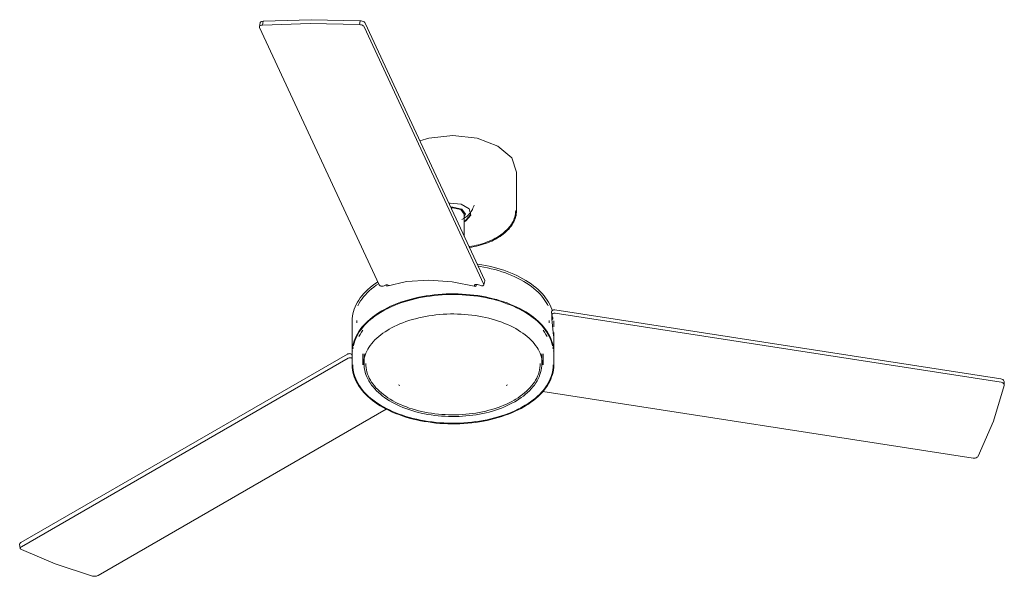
# Model space of a CAD drawing. Header units: millimetres. Extents: x 5694 to 11391, y -2844 to 7544.
# Tile 1 of 3: x 7873 to 9036, y -2844 to -2187. Entities that reach past the tile are written whole.
import ezdxf

# ---------------------------------------------------------------- set-up
doc = ezdxf.new("R2010")
doc.units = ezdxf.units.MM
doc.layers.add('E-ELEC-FIXT', color=7, linetype='Continuous', lineweight=9)

# ---------------------------------------------------------------- blocks, each defined once
blk = doc.blocks.new('34260 - 34260 BARTH White ceiling fan-551645-00 Isometrico PDF')
at = {"layer": 'E-ELEC-FIXT', "color": 251, "true_color": 0x5b5b5b}
for p, q in [((2171.8, -2190.4), (2170.9, -2195)), ((2171, -2196), (2312.2, -2500.2)), ((2174.3, -2193.2), (2175.2, -2188.6)), ((2289.8, -2188), (2288.9, -2192.6)), ((2435.9, -2499.5), (2294.7, -2195.3)), ((2295.6, -2190.8), (2436.8, -2494.9)), ((2474.4, -2412.4), (2474.4, -2366.8)), ((2412.6, -2442.8), (2412.6, -2416.6)), ((2414.6, -2423.7), (2420.6, -2416.9)), ((2412.5, -2425.5), (2414.6, -2424.5)), ((2412.8, -2424.6), (2414.6, -2423.7)), ((2427.1, -2499.6), (2426.5, -2502.1)), ((2435.9, -2500.1), (2436.9, -2495.5)), ((2317, -2501.6), (2320, -2500.4)), ((2321.3, -2501.5), (2321.6, -2500.2)), ((2425, -2501.8), (2424.8, -2501.3)), ((2428.3, -2499.8), (2432.4, -2500.9)), ((2515.9, -2531.8), (2516.2, -2535.7)), ((2519.6, -2529.6), (3046.4, -2611.1)), ((3046.6, -2615), (2519.9, -2533.5)), ((2280.4, -2542.6), (2280.4, -2574.3)), ((2285.9, -2542.1), (2285.9, -2544.8)), ((2512.9, -2544.8), (2512.9, -2542.1)), ((2518.2, -2560.3), (2516.2, -2540.3)), ((2516.3, -2536.1), (2517.3, -2539)), ((2516.4, -2537.1), (2516.6, -2536.9)), ((2518.4, -2549.8), (2518.4, -2542.6)), ((2518.4, -2574.3), (2518.4, -2556.5)), ((2280.4, -2580), (2280.4, -2594.7)), ((2518.4, -2594.7), (2518.4, -2580)), ((1889.2, -2804.6), (2274.8, -2582)), ((2275.5, -2586.8), (1889.9, -2809.5)), ((2279.7, -2582.1), (2280.4, -2583.2)), ((2292.8, -2581.6), (2292.8, -2594.7)), ((2294.4, -2581.7), (2294.4, -2592.9)), ((2504.4, -2592.9), (2504.4, -2581.7)), ((2505.9, -2594.7), (2505.9, -2581.6)), ((3050.4, -2618.1), (3050.1, -2614.2)), ((2335, -2618.2), (2336.6, -2619)), ((2462.1, -2619), (2463.7, -2618.2)), ((2505.5, -2626.2), (3013.5, -2704.8)), ((1980.4, -2843.3), (2320.6, -2646.9)), ((1887.7, -2806.6), (1888.4, -2811.5))]:
    blk.add_line(p, q, dxfattribs=at)
for points in [[(2174.3, -2193.2, 0), (2173.2, -2193.4, 0), (2172.2, -2193.7, 0), (2171.5, -2194.1, 0), (2171, -2194.7, 0), (2170.9, -2195.3, 0), (2171, -2196, 0)], [(2171.8, -2190.8, 0), (2171.9, -2190.1, 0), (2172.4, -2189.5, 0), (2173.1, -2189.1, 0), (2174.1, -2188.8, 0), (2175.2, -2188.6, 0)], [(2288.9, -2192.6, 0), (2230.9, -2191.4, 0), (2174.3, -2193.2, 0)], [(2175.2, -2188.6, 0), (2231.8, -2186.8, 0), (2289.8, -2188, 0)], [(2294.7, -2195.3, 0), (2294.2, -2194.6, 0), (2293.5, -2194, 0), (2292.5, -2193.4, 0), (2291.4, -2193, 0), (2290.1, -2192.7, 0), (2288.9, -2192.6, 0)], [(2289.8, -2188, 0), (2291, -2188.1, 0), (2292.3, -2188.4, 0), (2293.4, -2188.8, 0), (2294.4, -2189.4, 0), (2295.2, -2190.1, 0), (2295.6, -2190.8, 0)], [(2474.4, -2366.8, 0), (2468.7, -2350.2, 0), (2452.4, -2336.1, 0), (2428.1, -2326.7, 0), (2399.4, -2323.5, 0), (2370.7, -2326.7, 0), (2360.4, -2329.8, 0)], [(2414.6, -2424.5, 0), (2420.6, -2417.7, 0), (2418.5, -2410.1, 0), (2409.1, -2404.7, 0), (2396, -2403.5, 0), (2394.5, -2403.6, 0)], [(2424.3, -2406, 0), (2424.2, -2406.4, 0), (2423.6, -2408, 0), (2423, -2409.6, 0), (2422.3, -2411, 0), (2421.5, -2412.4, 0), (2420.7, -2413.6, 0), (2419.9, -2414.8, 0), (2419, -2415.8, 0), (2418.2, -2416.8, 0), (2417.3, -2417.7, 0), (2416.5, -2418.4, 0), (2415.6, -2419.2, 0), (2414.8, -2419.8, 0), (2413.9, -2420.4, 0), (2413.1, -2421, 0), (2412.3, -2421.5, 0), (2412.2, -2421.5, 0)], [(2412.7, -2419.8, 0), (2414, -2416.6, 0), (2409.7, -2410.6, 0), (2399.4, -2408.1, 0), (2396.9, -2408.3, 0)], [(2397, -2409, 0), (2399.4, -2408.9, 0), (2408.7, -2411.1, 0), (2412.6, -2416.6, 0)], [(2473.4, -2412.4, 0), (2473.3, -2414.3, 0), (2473.1, -2416.1, 0), (2472.8, -2418, 0), (2472.3, -2419.8, 0), (2471.8, -2421.6, 0), (2471.1, -2423.4, 0), (2470.3, -2425.1, 0), (2469.4, -2426.8, 0), (2468.3, -2428.5, 0), (2467.2, -2430.2, 0), (2465.9, -2431.8, 0), (2464.6, -2433.4, 0), (2463.1, -2434.9, 0), (2461.5, -2436.4, 0), (2459.9, -2437.9, 0), (2458.1, -2439.3, 0), (2456.3, -2440.7, 0), (2454.4, -2442, 0), (2452.4, -2443.3, 0), (2451.1, -2444, 0)], [(2474.4, -2412.4, 0), (2474.3, -2414.4, 0), (2474.1, -2416.3, 0), (2473.8, -2418.2, 0), (2473.3, -2420.1, 0), (2472.7, -2421.9, 0), (2472, -2423.8, 0), (2471.2, -2425.6, 0), (2470.2, -2427.3, 0), (2469.2, -2429.1, 0), (2468, -2430.8, 0), (2466.7, -2432.4, 0), (2465.3, -2434.1, 0), (2463.8, -2435.6, 0), (2462.2, -2437.2, 0), (2460.5, -2438.7, 0), (2458.8, -2440.1, 0), (2456.9, -2441.5, 0), (2454.9, -2442.8, 0), (2452.9, -2444.1, 0), (2451.6, -2444.9, 0)], [(2412.2, -2421.5, 0), (2411.4, -2422, 0), (2410.6, -2422.4, 0), (2409.9, -2422.7, 0)], [(2418.3, -2455, 0), (2418.7, -2454.9, 0), (2421.5, -2454.5, 0), (2424.3, -2453.9, 0), (2427, -2453.3, 0), (2429.7, -2452.6, 0), (2432.3, -2451.9, 0), (2434.9, -2451.1, 0), (2437.4, -2450.3, 0), (2439.9, -2449.3, 0), (2442.3, -2448.4, 0), (2444.7, -2447.3, 0), (2446.9, -2446.3, 0), (2449.1, -2445.1, 0), (2451.1, -2444, 0)], [(2418.9, -2455.9, 0), (2421.7, -2455.4, 0), (2424.5, -2454.9, 0), (2427.2, -2454.3, 0), (2429.9, -2453.6, 0), (2432.6, -2452.9, 0), (2435.2, -2452.1, 0), (2437.8, -2451.2, 0), (2440.3, -2450.3, 0), (2442.7, -2449.3, 0), (2445.1, -2448.3, 0), (2447.4, -2447.2, 0), (2449.6, -2446, 0), (2451.6, -2444.9, 0)], [(2516.5, -2530.5, 0), (2516, -2528.7, 0), (2514.9, -2526, 0), (2513.7, -2523.3, 0), (2512.2, -2520.7, 0), (2510.6, -2518, 0), (2508.8, -2515.5, 0), (2506.9, -2512.9, 0), (2504.7, -2510.4, 0), (2502.5, -2508, 0), (2500, -2505.6, 0), (2497.4, -2503.3, 0), (2494.6, -2501.1, 0), (2491.7, -2498.9, 0), (2488.6, -2496.8, 0), (2485.4, -2494.8, 0), (2482, -2492.8, 0), (2478.5, -2490.9, 0), (2474.9, -2489.1, 0), (2471.2, -2487.4, 0), (2467.4, -2485.8, 0), (2463.4, -2484.3, 0), (2459.4, -2482.9, 0), (2455.2, -2481.5, 0), (2451, -2480.3, 0), (2446.7, -2479.1, 0), (2442.3, -2478.1, 0), (2437.9, -2477.1, 0), (2433.3, -2476.3, 0), (2428.8, -2475.6, 0), (2427.8, -2475.4, 0)], [(2511.7, -2524.9, 0), (2511, -2523.4, 0), (2509.6, -2520.9, 0), (2508, -2518.4, 0), (2506.2, -2516, 0), (2504.3, -2513.5, 0), (2502.2, -2511.2, 0), (2499.9, -2508.8, 0), (2497.5, -2506.6, 0), (2494.9, -2504.3, 0), (2492.1, -2502.2, 0), (2489.2, -2500.1, 0), (2486.2, -2498.1, 0), (2483, -2496.1, 0), (2479.6, -2494.2, 0), (2476.2, -2492.4, 0), (2472.6, -2490.7, 0), (2468.9, -2489, 0), (2465.1, -2487.5, 0), (2461.2, -2486, 0), (2457.1, -2484.6, 0), (2453, -2483.3, 0), (2448.8, -2482.1, 0), (2444.6, -2481.1, 0), (2440.2, -2480.1, 0), (2435.8, -2479.2, 0), (2431.3, -2478.4, 0), (2429, -2478, 0)], [(2280.4, -2542.6, 0), (2280.5, -2539.8, 0), (2280.8, -2537, 0), (2281.2, -2534.3, 0), (2281.9, -2531.5, 0), (2282.8, -2528.7, 0), (2283.8, -2526, 0), (2285.1, -2523.3, 0), (2286.5, -2520.7, 0), (2288.1, -2518, 0), (2289.9, -2515.5, 0), (2291.9, -2512.9, 0), (2294, -2510.4, 0), (2296.3, -2508, 0), (2298.7, -2505.6, 0), (2301.4, -2503.3, 0), (2304.1, -2501.1, 0), (2307.1, -2498.9, 0), (2310.1, -2496.8, 0), (2310.5, -2496.6, 0)], [(2287, -2524.9, 0), (2287.3, -2524.1, 0), (2288.7, -2521.6, 0), (2290.3, -2519.1, 0), (2292, -2516.6, 0), (2293.9, -2514.2, 0), (2296, -2511.8, 0), (2298.2, -2509.5, 0), (2300.6, -2507.2, 0), (2303.2, -2504.9, 0), (2305.9, -2502.8, 0), (2308.7, -2500.6, 0), (2311.5, -2498.7, 0)], [(2426.5, -2502.1, 0), (2398.6, -2496.5, 0), (2370.8, -2494.5, 0), (2344.5, -2496.2, 0), (2321.3, -2501.5, 0)], [(2424.8, -2501.3, 0), (2424.7, -2500.8, 0), (2424.8, -2500.4, 0), (2425, -2500.1, 0), (2425.5, -2499.8, 0), (2426.1, -2499.7, 0), (2426.8, -2499.6, 0), (2427.5, -2499.6, 0), (2428.3, -2499.8, 0)], [(2432.4, -2500.9, 0), (2433.1, -2501.1, 0), (2433.9, -2501.1, 0), (2434.5, -2501.1, 0), (2435.1, -2500.9, 0), (2435.6, -2500.6, 0), (2435.9, -2500.3, 0), (2436, -2499.9, 0), (2435.9, -2499.5, 0)], [(2436.8, -2494.9, 0), (2436.9, -2495.3, 0), (2436.9, -2495.5, 0)], [(2312.2, -2500.2, 0), (2312.5, -2500.6, 0), (2312.9, -2501, 0), (2313.5, -2501.3, 0), (2314.2, -2501.6, 0), (2315, -2501.7, 0), (2315.7, -2501.8, 0), (2316.4, -2501.7, 0), (2317, -2501.6, 0)], [(2518.4, -2580, 0), (2518.3, -2577.2, 0), (2518, -2574.4, 0), (2517.5, -2571.6, 0), (2516.8, -2568.8, 0), (2515.9, -2566, 0), (2514.9, -2563.3, 0), (2513.6, -2560.6, 0), (2512.2, -2557.9, 0), (2510.6, -2555.3, 0), (2508.8, -2552.7, 0), (2506.8, -2550.2, 0), (2504.7, -2547.7, 0), (2502.4, -2545.3, 0), (2499.9, -2542.9, 0), (2497.3, -2540.6, 0), (2494.5, -2538.3, 0), (2491.6, -2536.1, 0), (2488.5, -2534, 0), (2485.3, -2532, 0), (2482, -2530, 0), (2478.5, -2528.2, 0), (2474.9, -2526.4, 0), (2471.2, -2524.7, 0), (2467.3, -2523.1, 0), (2463.4, -2521.5, 0), (2459.3, -2520.1, 0), (2455.2, -2518.8, 0), (2451, -2517.5, 0), (2446.7, -2516.4, 0), (2442.3, -2515.3, 0), (2437.8, -2514.4, 0), (2433.3, -2513.6, 0), (2428.7, -2512.8, 0), (2424.1, -2512.2, 0), (2419.5, -2511.7, 0), (2414.8, -2511.3, 0), (2410.1, -2511, 0), (2405.4, -2510.8, 0), (2400.6, -2510.7, 0), (2395.9, -2510.7, 0), (2391.2, -2510.8, 0), (2386.5, -2511.1, 0), (2381.8, -2511.4, 0), (2377.1, -2511.9, 0), (2372.5, -2512.5, 0), (2367.9, -2513.1, 0), (2363.3, -2513.9, 0), (2358.9, -2514.8, 0), (2354.4, -2515.8, 0), (2350.1, -2516.9, 0), (2345.8, -2518.1, 0), (2341.6, -2519.4, 0), (2337.5, -2520.7, 0), (2333.5, -2522.2, 0), (2329.6, -2523.8, 0), (2325.8, -2525.4, 0), (2322.2, -2527.2, 0), (2318.6, -2529, 0), (2315.5, -2530.8, 0)], [(2320, -2500.4, 0), (2320.6, -2500.2, 0), (2321.3, -2500.2, 0), (2322.1, -2500.2, 0), (2322.8, -2500.4, 0), (2323.5, -2500.7, 0), (2324, -2500.9, 0)], [(2516.8, -2572.3, 0), (2516.7, -2571.8, 0), (2516, -2569, 0), (2515.2, -2566.3, 0), (2514.1, -2563.6, 0), (2512.9, -2561, 0), (2511.5, -2558.3, 0), (2509.9, -2555.7, 0), (2508.2, -2553.2, 0), (2506.2, -2550.7, 0), (2504.1, -2548.2, 0), (2501.8, -2545.8, 0), (2499.4, -2543.5, 0), (2496.8, -2541.2, 0), (2494, -2539, 0), (2491.1, -2536.8, 0), (2488.1, -2534.7, 0), (2484.9, -2532.7, 0), (2481.6, -2530.7, 0), (2478.1, -2528.9, 0), (2474.5, -2527.1, 0), (2470.8, -2525.4, 0), (2467, -2523.8, 0), (2463.1, -2522.3, 0), (2459.1, -2520.9, 0), (2455, -2519.5, 0), (2450.8, -2518.3, 0), (2446.5, -2517.1, 0), (2442.1, -2516.1, 0), (2437.7, -2515.2, 0), (2433.2, -2514.3, 0), (2428.6, -2513.6, 0), (2424, -2513, 0), (2419.4, -2512.5, 0), (2414.7, -2512.1, 0), (2410.1, -2511.8, 0), (2405.4, -2511.6, 0), (2400.6, -2511.5, 0), (2395.9, -2511.5, 0), (2391.2, -2511.6, 0), (2386.5, -2511.9, 0), (2381.8, -2512.2, 0), (2377.2, -2512.7, 0), (2372.6, -2513.3, 0), (2368, -2513.9, 0), (2363.5, -2514.7, 0), (2359, -2515.6, 0), (2354.6, -2516.6, 0), (2350.3, -2517.7, 0), (2346, -2518.8, 0), (2341.9, -2520.1, 0), (2337.8, -2521.5, 0), (2333.8, -2523, 0), (2329.9, -2524.5, 0), (2326.2, -2526.2, 0), (2322.5, -2527.9, 0), (2319, -2529.7, 0), (2315.9, -2531.4, 0)], [(2280.4, -2580, 0), (2280.5, -2577.2, 0), (2280.8, -2574.4, 0), (2281.2, -2571.6, 0), (2281.9, -2568.8, 0), (2282.8, -2566, 0), (2283.8, -2563.3, 0), (2285.1, -2560.6, 0), (2286.5, -2557.9, 0), (2288.1, -2555.3, 0), (2289.9, -2552.7, 0), (2291.9, -2550.2, 0), (2294, -2547.7, 0), (2296.3, -2545.3, 0), (2298.8, -2542.9, 0), (2301.4, -2540.6, 0), (2304.2, -2538.3, 0), (2307.1, -2536.1, 0), (2310.2, -2534, 0), (2313.4, -2532, 0), (2315.5, -2530.8, 0)], [(2281.9, -2572.3, 0), (2282, -2571.8, 0), (2282.7, -2569, 0), (2283.5, -2566.3, 0), (2284.6, -2563.6, 0), (2285.8, -2561, 0), (2287.2, -2558.3, 0), (2288.8, -2555.7, 0), (2290.6, -2553.2, 0), (2292.5, -2550.7, 0), (2294.6, -2548.2, 0), (2296.9, -2545.8, 0), (2299.3, -2543.5, 0), (2301.9, -2541.2, 0), (2304.7, -2539, 0), (2307.6, -2536.8, 0), (2310.6, -2534.7, 0), (2313.8, -2532.7, 0), (2315.9, -2531.4, 0)], [(2515.9, -2531.7, 0), (2516, -2531.2, 0), (2516.3, -2530.7, 0), (2516.8, -2530.2, 0), (2517.4, -2529.9, 0), (2518.1, -2529.6, 0), (2518.9, -2529.5, 0), (2519.6, -2529.6, 0)], [(2519.9, -2533.5, 0), (2519.1, -2533.5, 0), (2518.4, -2533.5, 0), (2517.7, -2533.8, 0), (2517.1, -2534.1, 0), (2516.6, -2534.6, 0), (2516.3, -2535.1, 0), (2516.2, -2535.6, 0), (2516.3, -2536.1, 0)], [(2505.1, -2594.7, 0), (2505.1, -2592.4, 0), (2504.8, -2590, 0), (2504.4, -2587.7, 0), (2503.8, -2585.4, 0), (2503.1, -2583, 0), (2502.2, -2580.7, 0), (2501.2, -2578.4, 0), (2499.9, -2576.2, 0), (2498.6, -2573.9, 0), (2497, -2571.7, 0), (2495.3, -2569.5, 0), (2493.5, -2567.3, 0), (2491.5, -2565.2, 0), (2489.3, -2563.2, 0), (2487, -2561.1, 0), (2484.6, -2559.2, 0), (2482, -2557.2, 0), (2479.3, -2555.4, 0), (2476.4, -2553.6, 0), (2473.5, -2551.8, 0), (2470.4, -2550.2, 0), (2467.2, -2548.6, 0), (2463.8, -2547.1, 0), (2460.4, -2545.6, 0), (2456.9, -2544.2, 0), (2453.3, -2543, 0), (2449.6, -2541.8, 0), (2445.8, -2540.7, 0), (2441.9, -2539.6, 0), (2438, -2538.7, 0), (2434, -2537.8, 0), (2429.9, -2537.1, 0), (2425.8, -2536.4, 0), (2421.7, -2535.9, 0), (2417.5, -2535.4, 0), (2413.3, -2535, 0), (2409, -2534.8, 0), (2404.8, -2534.6, 0), (2400.5, -2534.5, 0), (2396.3, -2534.5, 0), (2392, -2534.7, 0), (2387.7, -2534.9, 0), (2383.5, -2535.2, 0), (2379.3, -2535.6, 0), (2375.2, -2536.1, 0), (2371, -2536.7, 0), (2366.9, -2537.4, 0), (2362.9, -2538.2, 0), (2358.9, -2539.1, 0), (2355, -2540.1, 0), (2351.2, -2541.2, 0), (2347.4, -2542.3, 0), (2343.8, -2543.5, 0), (2340.2, -2544.9, 0), (2336.7, -2546.3, 0), (2333.3, -2547.7, 0), (2330.1, -2549.3, 0), (2326.9, -2550.9, 0), (2324.2, -2552.5, 0)], [(2516.2, -2540.3, 0), (2516.3, -2537.6, 0), (2516.4, -2536.4, 0)], [(2517.3, -2539, 0), (2517.4, -2539.5, 0), (2517.3, -2540.1, 0), (2517, -2540.6, 0), (2516.5, -2541, 0), (2516.2, -2541.2, 0)], [(2293, -2553.6, 0), (2291.2, -2556.1, 0), (2289.6, -2558.6, 0), (2288.2, -2561.1, 0), (2288.1, -2561.2, 0)], [(2293.6, -2594.7, 0), (2293.7, -2592.4, 0), (2293.9, -2590, 0), (2294.3, -2587.7, 0), (2294.9, -2585.4, 0), (2295.6, -2583, 0), (2296.5, -2580.7, 0), (2297.6, -2578.4, 0), (2298.8, -2576.2, 0), (2300.2, -2573.9, 0), (2301.7, -2571.7, 0), (2303.4, -2569.5, 0), (2305.3, -2567.3, 0), (2307.3, -2565.2, 0), (2309.4, -2563.2, 0), (2311.7, -2561.1, 0), (2314.2, -2559.2, 0), (2316.7, -2557.2, 0), (2319.4, -2555.4, 0), (2322.3, -2553.6, 0), (2324.2, -2552.5, 0)], [(2505.8, -2553.6, 0), (2507.5, -2556.1, 0), (2509.1, -2558.6, 0), (2510.5, -2561.1, 0), (2510.6, -2561.2, 0)], [(2280.4, -2574.3, 0), (2280.5, -2577.1, 0), (2280.6, -2578.4, 0)], [(2281.5, -2575.2, 0), (2281.5, -2574.5, 0), (2281.6, -2573.9, 0)], [(2517.3, -2575.2, 0), (2517.2, -2574.5, 0), (2517.1, -2573.9, 0)], [(2518.4, -2574.3, 0), (2518.3, -2577.1, 0), (2518.1, -2578.4, 0)], [(2274.8, -2582, 0), (2275.4, -2581.7, 0), (2276.1, -2581.5, 0), (2276.9, -2581.4, 0), (2277.6, -2581.3, 0), (2278.3, -2581.4, 0), (2278.9, -2581.6, 0), (2279.4, -2581.8, 0), (2279.7, -2582.1, 0)], [(2280.4, -2586.9, 0), (2280.1, -2586.6, 0), (2279.6, -2586.4, 0), (2279, -2586.2, 0), (2278.3, -2586.2, 0), (2277.6, -2586.2, 0), (2276.8, -2586.3, 0), (2276.1, -2586.6, 0), (2275.5, -2586.8, 0)], [(2280.4, -2594.7, 0), (2280.5, -2597.6, 0), (2280.8, -2600.4, 0), (2281.2, -2603.2, 0), (2281.9, -2606, 0), (2282.8, -2608.8, 0), (2283.9, -2611.6, 0), (2285.1, -2614.3, 0), (2286.6, -2617, 0), (2288.2, -2619.6, 0), (2290, -2622.2, 0), (2292, -2624.8, 0), (2294.1, -2627.3, 0), (2296.4, -2629.7, 0), (2298.9, -2632.1, 0), (2301.5, -2634.4, 0), (2304.3, -2636.6, 0), (2307.2, -2638.8, 0), (2310.3, -2640.9, 0), (2313.5, -2643, 0), (2316.9, -2644.9, 0), (2320.3, -2646.8, 0), (2324, -2648.6, 0), (2327.7, -2650.3, 0), (2331.5, -2651.9, 0), (2335.5, -2653.4, 0), (2339.5, -2654.9, 0), (2343.6, -2656.2, 0), (2347.8, -2657.5, 0), (2352.2, -2658.6, 0), (2356.5, -2659.6, 0), (2361, -2660.6, 0), (2365.5, -2661.4, 0), (2370, -2662.1, 0), (2374.6, -2662.8, 0), (2379.3, -2663.3, 0), (2384, -2663.7, 0), (2388.7, -2664, 0), (2393.4, -2664.2, 0), (2398.1, -2664.3, 0), (2402.8, -2664.2, 0), (2407.5, -2664.1, 0), (2412.2, -2663.9, 0), (2416.9, -2663.5, 0), (2421.6, -2663.1, 0), (2426.2, -2662.5, 0), (2430.8, -2661.8, 0), (2435.3, -2661, 0), (2439.8, -2660.2, 0), (2444.2, -2659.2, 0), (2448.6, -2658.1, 0), (2452.8, -2656.9, 0), (2457, -2655.6, 0), (2461.1, -2654.2, 0), (2465.1, -2652.8, 0), (2469, -2651.2, 0), (2472.8, -2649.5, 0), (2476.5, -2647.8, 0), (2480, -2646, 0), (2483.1, -2644.2, 0)], [(2281.2, -2594.7, 0), (2281.3, -2597.5, 0), (2281.5, -2600.3, 0), (2282, -2603.1, 0), (2282.7, -2605.8, 0), (2283.6, -2608.5, 0), (2284.6, -2611.3, 0), (2285.8, -2613.9, 0), (2287.3, -2616.6, 0), (2288.9, -2619.2, 0), (2290.6, -2621.7, 0), (2292.6, -2624.3, 0), (2294.7, -2626.7, 0), (2297, -2629.1, 0), (2299.4, -2631.5, 0), (2302, -2633.8, 0), (2304.8, -2636, 0), (2307.7, -2638.2, 0), (2310.7, -2640.3, 0), (2313.9, -2642.3, 0), (2317.3, -2644.2, 0), (2320.7, -2646.1, 0), (2324.3, -2647.9, 0), (2328, -2649.6, 0), (2331.8, -2651.2, 0), (2335.7, -2652.7, 0), (2339.7, -2654.1, 0), (2343.9, -2655.5, 0), (2348.1, -2656.7, 0), (2352.3, -2657.8, 0), (2356.7, -2658.9, 0), (2361.1, -2659.8, 0), (2365.6, -2660.6, 0), (2370.2, -2661.4, 0), (2374.7, -2662, 0), (2379.4, -2662.5, 0), (2384, -2662.9, 0), (2388.7, -2663.2, 0), (2393.4, -2663.4, 0), (2398.1, -2663.5, 0), (2402.8, -2663.4, 0), (2407.5, -2663.3, 0), (2412.2, -2663.1, 0), (2416.9, -2662.7, 0), (2421.5, -2662.3, 0), (2426.1, -2661.7, 0), (2430.7, -2661, 0), (2435.2, -2660.3, 0), (2439.6, -2659.4, 0), (2444, -2658.4, 0), (2448.4, -2657.3, 0), (2452.6, -2656.1, 0), (2456.8, -2654.8, 0), (2460.8, -2653.5, 0), (2464.8, -2652, 0), (2468.7, -2650.4, 0), (2472.5, -2648.8, 0), (2476.1, -2647.1, 0), (2479.6, -2645.2, 0), (2482.7, -2643.5, 0)], [(2294.4, -2592.9, 0), (2294.5, -2595.6, 0), (2294.7, -2598.2, 0), (2295.2, -2600.9, 0), (2295.8, -2603.5, 0), (2296.6, -2606.1, 0), (2297.6, -2608.6, 0), (2298.8, -2611.1, 0), (2300.1, -2613.6, 0), (2301.6, -2616, 0), (2303.2, -2618.4, 0), (2305, -2620.7, 0), (2307, -2622.9, 0), (2309, -2625.1, 0), (2311.3, -2627.3, 0), (2313.6, -2629.4, 0), (2316.1, -2631.4, 0), (2318.7, -2633.3, 0), (2321.4, -2635.2, 0), (2324.3, -2637, 0), (2327.3, -2638.7, 0), (2330.3, -2640.4, 0), (2333.5, -2641.9, 0), (2336.8, -2643.4, 0), (2340.1, -2644.9, 0), (2343.6, -2646.2, 0), (2347.1, -2647.5, 0), (2350.8, -2648.6, 0), (2354.5, -2649.7, 0), (2358.2, -2650.7, 0), (2362, -2651.6, 0), (2365.9, -2652.4, 0), (2369.8, -2653.2, 0), (2373.8, -2653.8, 0), (2377.8, -2654.4, 0), (2381.9, -2654.8, 0), (2385.9, -2655.2, 0), (2390, -2655.4, 0), (2394.1, -2655.6, 0), (2398.3, -2655.7, 0), (2402.4, -2655.6, 0), (2406.5, -2655.5, 0), (2410.6, -2655.3, 0), (2414.7, -2655, 0), (2418.7, -2654.6, 0), (2422.8, -2654.1, 0), (2426.8, -2653.5, 0), (2430.7, -2652.8, 0), (2434.6, -2652.1, 0), (2438.5, -2651.2, 0), (2442.3, -2650.3, 0), (2446, -2649.2, 0), (2449.6, -2648.1, 0), (2453.2, -2646.9, 0), (2456.7, -2645.6, 0), (2460.2, -2644.2, 0), (2463.5, -2642.8, 0), (2466.7, -2641.2, 0), (2469.8, -2639.6, 0), (2472.6, -2638.1, 0)], [(2296.4, -2592.9, 0), (2296.5, -2595.4, 0), (2296.7, -2598, 0), (2297.1, -2600.5, 0), (2297.8, -2602.9, 0), (2298.5, -2605.4, 0), (2299.5, -2607.8, 0), (2300.6, -2610.2, 0), (2301.8, -2612.6, 0), (2303.3, -2614.9, 0), (2304.8, -2617.2, 0), (2306.6, -2619.4, 0), (2308.4, -2621.6, 0), (2310.5, -2623.7, 0), (2312.6, -2625.8, 0), (2314.9, -2627.8, 0), (2317.3, -2629.8, 0), (2319.9, -2631.7, 0), (2322.5, -2633.5, 0), (2325.3, -2635.3, 0), (2328.2, -2637, 0), (2331.2, -2638.6, 0), (2334.4, -2640.1, 0), (2337.6, -2641.6, 0), (2340.9, -2643, 0), (2344.3, -2644.3, 0), (2347.8, -2645.6, 0), (2351.3, -2646.7, 0), (2355, -2647.8, 0), (2358.7, -2648.8, 0), (2362.5, -2649.7, 0), (2366.3, -2650.5, 0), (2370.2, -2651.2, 0), (2374.1, -2651.8, 0), (2378.1, -2652.4, 0), (2382.1, -2652.8, 0), (2386.1, -2653.2, 0), (2390.1, -2653.4, 0), (2394.2, -2653.6, 0), (2398.3, -2653.7, 0), (2402.3, -2653.6, 0), (2406.4, -2653.5, 0), (2410.5, -2653.3, 0), (2414.5, -2653, 0), (2418.5, -2652.6, 0), (2422.5, -2652.1, 0), (2426.4, -2651.5, 0), (2430.3, -2650.9, 0), (2434.2, -2650.1, 0), (2438, -2649.3, 0), (2441.7, -2648.3, 0), (2445.4, -2647.3, 0), (2449, -2646.2, 0), (2452.6, -2645, 0), (2456, -2643.7, 0), (2459.4, -2642.4, 0), (2462.6, -2640.9, 0), (2465.8, -2639.4, 0), (2468.9, -2637.9, 0), (2471.6, -2636.4, 0)], [(2502.4, -2592.9, 0), (2502.3, -2595.4, 0), (2502, -2598, 0), (2501.6, -2600.5, 0), (2501, -2602.9, 0), (2500.2, -2605.4, 0), (2499.3, -2607.8, 0), (2498.2, -2610.2, 0), (2496.9, -2612.6, 0), (2495.5, -2614.9, 0), (2493.9, -2617.2, 0), (2492.2, -2619.4, 0), (2490.3, -2621.6, 0), (2488.3, -2623.7, 0), (2486.1, -2625.8, 0), (2483.8, -2627.8, 0), (2481.4, -2629.8, 0), (2478.9, -2631.7, 0), (2476.2, -2633.5, 0), (2473.4, -2635.3, 0), (2471.6, -2636.4, 0)], [(2504.4, -2592.9, 0), (2504.3, -2595.6, 0), (2504, -2598.2, 0), (2503.5, -2600.9, 0), (2502.9, -2603.5, 0), (2502.1, -2606.1, 0), (2501.1, -2608.6, 0), (2499.9, -2611.1, 0), (2498.6, -2613.6, 0), (2497.1, -2616, 0), (2495.5, -2618.4, 0), (2493.7, -2620.7, 0), (2491.8, -2622.9, 0), (2489.7, -2625.1, 0), (2487.5, -2627.3, 0), (2485.1, -2629.4, 0), (2482.6, -2631.4, 0), (2480, -2633.3, 0), (2477.3, -2635.2, 0), (2474.4, -2637, 0), (2472.6, -2638.1, 0)], [(2517.6, -2594.7, 0), (2517.5, -2597.5, 0), (2517.2, -2600.3, 0), (2516.7, -2603.1, 0), (2516, -2605.8, 0), (2515.2, -2608.5, 0), (2514.1, -2611.3, 0), (2512.9, -2613.9, 0), (2511.5, -2616.6, 0), (2509.9, -2619.2, 0), (2508.1, -2621.7, 0), (2506.2, -2624.3, 0), (2504, -2626.7, 0), (2501.8, -2629.1, 0), (2499.3, -2631.5, 0), (2496.7, -2633.8, 0), (2494, -2636, 0), (2491, -2638.2, 0), (2488, -2640.3, 0), (2484.8, -2642.3, 0), (2482.7, -2643.5, 0)], [(2518.4, -2594.7, 0), (2518.3, -2597.6, 0), (2518, -2600.4, 0), (2517.5, -2603.2, 0), (2516.8, -2606, 0), (2515.9, -2608.8, 0), (2514.9, -2611.6, 0), (2513.6, -2614.3, 0), (2512.2, -2617, 0), (2510.5, -2619.6, 0), (2508.8, -2622.2, 0), (2506.8, -2624.8, 0), (2504.6, -2627.3, 0), (2502.3, -2629.7, 0), (2499.9, -2632.1, 0), (2497.2, -2634.4, 0), (2494.4, -2636.6, 0), (2491.5, -2638.8, 0), (2488.4, -2640.9, 0), (2485.2, -2643, 0), (2483.1, -2644.2, 0)], [(3046.4, -2611.1, 0), (3047.6, -2611.4, 0), (3048.6, -2611.9, 0), (3049.4, -2612.6, 0), (3049.9, -2613.4, 0), (3050.1, -2614.2, 0)], [(3050.2, -2619, 0), (3050.4, -2618.1, 0), (3050.1, -2617.3, 0), (3049.6, -2616.5, 0), (3048.8, -2615.8, 0), (3047.8, -2615.3, 0), (3046.6, -2615, 0)], [(3019.5, -2702.3, 0), (3037.6, -2661.1, 0), (3050.2, -2619, 0)], [(3013.5, -2704.8, 0), (3014.8, -2704.9, 0), (3016, -2704.7, 0), (3017.2, -2704.4, 0), (3018.2, -2703.8, 0), (3019, -2703.1, 0), (3019.5, -2702.3, 0)], [(1887.7, -2806.6, 0), (1887.7, -2806.4, 0), (1887.9, -2805.8, 0), (1888.4, -2805.2, 0), (1889.2, -2804.6, 0)], [(1889.9, -2809.5, 0), (1889.1, -2810, 0), (1888.6, -2810.6, 0), (1888.4, -2811.2, 0), (1888.5, -2811.8, 0), (1889, -2812.3, 0), (1889.7, -2812.8, 0)], [(1889.7, -2812.8, 0), (1929.7, -2829.5, 0), (1973.6, -2844.1, 0)], [(1973.6, -2844.1, 0), (1974.6, -2844.3, 0), (1975.8, -2844.4, 0), (1977, -2844.4, 0), (1978.3, -2844.1, 0), (1979.4, -2843.8, 0), (1980.4, -2843.3, 0)]]:
    blk.add_polyline3d(points, dxfattribs=at)

msp = doc.modelspace()

# ---------------------------------------------------------------- block references
at = {"layer": 'E-ELEC-FIXT', "color": 251, "true_color": 0x5b5b5b}
msp.add_blockref('34260 - 34260 BARTH White ceiling fan-551645-00 Isometrico PDF', (5985.6, 0), dxfattribs=at)

doc.saveas('drawing.dxf')
